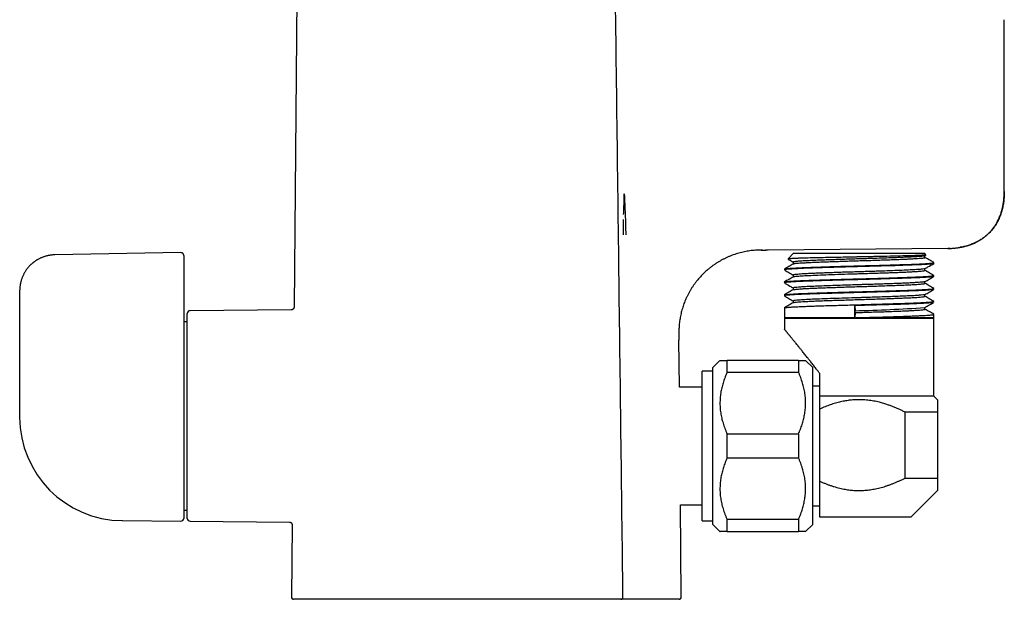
# Model space of a CAD drawing. Header units: millimetres. Extents: x 8 to 823, y 12 to 829.
# Tile 12 of 22: x 155 to 293, y 491 to 573. Entities that reach past the tile are written whole.
import ezdxf

# ---------------------------------------------------------------- set-up
doc = ezdxf.new("R2010")
doc.units = ezdxf.units.MM

msp = doc.modelspace()

# ---------------------------------------------------------------- linework, layer by layer
at = {"color": 7, "linetype": 'Continuous', "lineweight": 30}
for p, q in [((193.48, 584.2), (193.03, 532.23)), ((292.57, 548.44), (292.57, 572.51)), ((292.55, 548.44), (292.52, 548.44)), ((239.2, 542.34), (239.2, 544.51)), ((177.17, 539.86), (159.49, 539.55)), ((259.49, 540.22), (259.11, 540.22)), ((284.64, 540.44), (259.49, 540.22)), ((263.05, 539.76), (262.26, 538.98)), ((263.05, 539.76), (272.22, 539.76)), ((272.22, 539.76), (281.4, 539.76)), ((281.59, 539.57), (281.4, 539.76)), ((285, 540.45), (284.64, 540.44)), ((177.57, 539.46), (177.57, 537.44)), ((263, 538.53), (263, 538.28)), ((281.43, 539.41), (281.58, 539.5)), ((281.45, 539.18), (281.45, 539.43)), ((282.7, 538.46), (282.65, 538.49)), ((282.7, 538.34), (282.7, 538.46)), ((177.57, 537.44), (177.57, 533.07)), ((261.75, 537.55), (261.75, 537.43)), ((281.45, 537.37), (281.45, 537.61)), ((261.75, 535.74), (261.75, 535.62)), ((263, 536.71), (263, 536.47)), ((281.45, 535.55), (281.45, 535.8)), ((282.7, 536.53), (282.7, 536.65)), ((154.57, 534.55), (154.57, 524.18)), ((263, 534.9), (263, 534.65)), ((282.7, 534.71), (282.7, 534.83)), ((261.75, 533.93), (261.75, 533.81)), ((263, 533.09), (263, 532.84)), ((281.45, 533.74), (281.45, 533.98)), ((282.7, 532.9), (282.7, 533.02)), ((178.07, 502.61), (178.07, 531.31)), ((192.63, 531.84), (178.47, 531.71)), ((193.03, 532.23), (193.03, 532.23)), ((261.75, 532.11), (261.75, 530.81)), ((271.61, 530.76), (271.61, 532.43)), ((271.61, 532.43), (271.68, 531.71)), ((271.68, 531.46), (271.61, 530.74)), ((271.68, 531.46), (271.68, 531.71)), ((281.45, 531.93), (281.45, 532.17)), ((177.57, 530.78), (177.57, 502.61)), ((178.07, 530.16), (177.57, 530.16)), ((261.75, 530.76), (261.75, 530.66)), ((261.75, 530.76), (271.61, 530.76)), ((261.75, 530.66), (261.75, 529.14)), ((261.75, 530.66), (272.22, 530.66)), ((271.61, 530.74), (271.61, 530.76)), ((271.61, 530.76), (271.61, 530.76)), ((272.22, 530.66), (282.7, 530.66)), ((272.56, 530.76), (272.61, 530.76)), ((272.61, 530.76), (282.7, 530.76)), ((282.7, 530.81), (282.7, 531.2)), ((282.7, 530.66), (282.7, 530.76)), ((282.7, 519.76), (282.7, 530.66)), ((247.04, 521.01), (246.98, 527.61)), ((252.72, 524.76), (251.72, 523.76)), ((253.72, 523.09), (253.72, 524.76)), ((263.72, 524.76), (253.72, 524.76)), ((263.72, 524.76), (263.72, 523.09)), ((265.72, 523.76), (264.72, 524.76)), ((251.72, 523.24), (250.22, 523.24)), ((250.22, 522.44), (250.22, 523.24)), ((251.72, 512.76), (251.72, 523.76)), ((253.72, 523.09), (263.72, 523.09)), ((265.72, 512.76), (265.72, 523.76)), ((250.22, 502.28), (250.22, 522.44)), ((266.72, 519.76), (266.72, 522.9)), ((250.22, 521.01), (247.04, 521.01)), ((266.72, 521.16), (265.72, 521.16)), ((282.7, 519.76), (266.72, 519.76)), ((283.22, 519.24), (282.7, 519.76)), ((266.72, 507.81), (266.72, 517.94)), ((154.57, 516.97), (154.57, 516.79)), ((283.22, 517.49), (278.67, 517.49)), ((278.67, 508.26), (278.67, 517.49)), ((283.22, 517.49), (283.22, 508.26)), ((263.72, 514.43), (253.72, 514.43)), ((253.72, 511.09), (253.72, 514.43)), ((263.72, 514.43), (263.72, 511.09)), ((251.72, 501.76), (251.72, 512.76)), ((265.72, 501.76), (265.72, 512.76)), ((253.72, 511.09), (263.72, 511.09)), ((278.67, 508.26), (283.22, 508.26)), ((279.47, 502.76), (283.22, 506.51)), ((177.57, 503.76), (178.07, 503.76)), ((247.18, 504.51), (250.22, 504.51)), ((247.29, 491.56), (247.18, 504.51)), ((265.72, 504.36), (266.72, 504.36)), ((263.72, 502.43), (253.72, 502.43)), ((253.72, 500.76), (253.72, 502.43)), ((263.72, 502.43), (263.72, 500.76)), ((279.47, 502.76), (266.72, 502.76)), ((168.95, 502.29), (168.95, 502.29)), ((168.99, 502.29), (177.17, 502.21)), ((178.47, 502.21), (192.37, 502.09)), ((192.76, 501.69), (192.67, 491.56)), ((192.76, 501.69), (192.76, 501.69)), ((250.22, 502.28), (251.72, 502.28)), ((251.72, 501.76), (252.72, 500.76)), ((264.72, 500.76), (265.72, 501.76)), ((253.72, 500.76), (263.72, 500.76)), ((239.13, 491.57), (239.13, 491.57)), ((238.8, 491.26), (192.97, 491.26)), ((239.91, 491.26), (238.84, 491.26)), ((246.99, 491.26), (239.91, 491.26))]:
    msp.add_line(p, q, dxfattribs=at)
at = {"color": 7, "linetype": 'Continuous', "lineweight": 30, "flags": 128}
msp.add_lwpolyline([(154.57, 524.18), (154.57, 520.14), (154.57, 516.96)], dxfattribs=at)
at = {"color": 7, "linetype": 'Continuous', "lineweight": 30}
for centre, radius, start, end in [((178.47, 531.31), 0.4, 90.5, 180), ((265.19, 775.8), 244.18, 271.5249, 273.8145), ((169.07, 516.79), 14.5, 180, 269.5), ((177.17, 502.61), 0.4, 269.5, 0), ((178.47, 502.61), 0.4, 180, 269.5), ((192.97, 491.56), 0.3, 179.5, 270), ((246.99, 491.56), 0.3, 270, 0.5)]:
    msp.add_arc(centre, radius, start, end, dxfattribs=at)
for points, knots in [([(239.13, 491.57), (238.94, 506.79), (238.56, 537.67), (238.17, 568.55), (237.97, 584.21)], [0, 0, 0, 0, 0.493069, 1, 1, 1, 1]), ([(239.22, 545.22), (239.23, 545.49), (239.25, 546.02), (239.28, 546.68), (239.3, 547.18), (239.31, 547.52), (239.31, 547.79), (239.31, 547.96), (239.31, 548.04), (239.31, 548.08), (239.31, 548.1)], [0, 0, 0, 0, 0.28, 0.560001, 0.6832, 0.806399, 0.914815, 0.962519, 0.983508, 1, 1, 1, 1]), ([(239.31, 548.1), (239.35, 547.13), (239.42, 545.7), (239.49, 543.78), (239.51, 542.83), (239.52, 542.35)], [0, 0, 0, 0, 0.502066, 0.750958, 1, 1, 1, 1]), ([(284.67, 540.44), (284.67, 540.44), (284.68, 540.44), (284.69, 540.44), (284.71, 540.44), (284.73, 540.44), (284.75, 540.44), (284.76, 540.44), (284.78, 540.44), (284.81, 540.44), (284.83, 540.45), (284.86, 540.45), (284.9, 540.45), (284.94, 540.45), (285, 540.45), (285.09, 540.45), (285.2, 540.46), (285.33, 540.47), (285.47, 540.48), (285.62, 540.49), (285.8, 540.51), (285.99, 540.53), (286.17, 540.56), (286.36, 540.59), (286.54, 540.62), (286.75, 540.67), (286.99, 540.72), (287.25, 540.79), (287.52, 540.87), (287.78, 540.96), (288.04, 541.05), (288.28, 541.15), (288.52, 541.26), (288.76, 541.38), (288.96, 541.49), (289.12, 541.59), (289.26, 541.67), (289.4, 541.76), (289.54, 541.85), (289.67, 541.95), (289.81, 542.06), (289.95, 542.17), (290.09, 542.29), (290.23, 542.41), (290.37, 542.54), (290.51, 542.68), (290.65, 542.84), (290.8, 543), (290.94, 543.18), (291.08, 543.36), (291.21, 543.55), (291.34, 543.74), (291.46, 543.95), (291.58, 544.16), (291.7, 544.39), (291.81, 544.62), (291.92, 544.87), (292.02, 545.13), (292.11, 545.39), (292.19, 545.64), (292.26, 545.89), (292.32, 546.15), (292.38, 546.42), (292.43, 546.69), (292.47, 546.98), (292.5, 547.26), (292.53, 547.54), (292.55, 547.84), (292.56, 548.14), (292.56, 548.34), (292.56, 548.44)], [0, 0, 0, 0, 0.001372, 0.006265, 0.010502, 0.013268, 0.015704, 0.017843, 0.019734, 0.021452, 0.023662, 0.026043, 0.028662, 0.032054, 0.035774, 0.043233, 0.05173, 0.062676, 0.073347, 0.083692, 0.099392, 0.114297, 0.128551, 0.142981, 0.15772, 0.172763, 0.19345, 0.214663, 0.236367, 0.25801, 0.279371, 0.300085, 0.320548, 0.34077, 0.360763, 0.37363, 0.38641, 0.399105, 0.41172, 0.424545, 0.438253, 0.452871, 0.466409, 0.480647, 0.495589, 0.511239, 0.527607, 0.544699, 0.56253, 0.581112, 0.598414, 0.616346, 0.634924, 0.654164, 0.674084, 0.694331, 0.715272, 0.736928, 0.75932, 0.778912, 0.799062, 0.819783, 0.841086, 0.862983, 0.885487, 0.907267, 0.929603, 0.9525, 0.975965, 1, 1, 1, 1]), ([(292.57, 548.44), (292.57, 548.21), (292.56, 547.74), (292.5, 547.05), (292.39, 546.38), (292.23, 545.73), (292.03, 545.11), (291.86, 544.71), (291.77, 544.51)], [0, 0, 0, 0, 0.174169, 0.345344, 0.513431, 0.678452, 0.840552, 1, 1, 1, 1]), ([(291.77, 544.51), (291.73, 544.42), (291.64, 544.24), (291.49, 543.98), (291.34, 543.73), (291.18, 543.48), (291, 543.25), (290.82, 543.02), (290.63, 542.8), (290.43, 542.59), (290.22, 542.39), (290.01, 542.2), (289.78, 542.02), (289.54, 541.84), (289.29, 541.68), (289.04, 541.53), (288.77, 541.38), (288.5, 541.25), (288.23, 541.13), (287.94, 541.01), (287.65, 540.91), (287.36, 540.82), (287.05, 540.74), (286.75, 540.66), (286.51, 540.62), (286.38, 540.6), (286.36, 540.59)], [0, 0, 0, 0, 0.0430852, 0.0859096, 0.1285054, 0.1709074, 0.2131526, 0.2545288, 0.2958297, 0.3370947, 0.3783634, 0.4205191, 0.4627616, 0.5051313, 0.547667, 0.5904057, 0.6333817, 0.6766266, 0.7201691, 0.7640342, 0.8082437, 0.8528158, 0.8977649, 0.9431017, 0.9888335, 1, 1, 1, 1]), ([(177.57, 539.45), (177.57, 539.47), (177.57, 539.5), (177.56, 539.55), (177.55, 539.58), (177.54, 539.62), (177.52, 539.65), (177.5, 539.69), (177.48, 539.71), (177.46, 539.73), (177.44, 539.76), (177.4, 539.78), (177.36, 539.81), (177.3, 539.84), (177.24, 539.85), (177.19, 539.85), (177.17, 539.86)], [0, 0, 0, 0, 0.084441, 0.154041, 0.206534, 0.248534, 0.332193, 0.410315, 0.445412, 0.482285, 0.534042, 0.601289, 0.683346, 0.778823, 0.88544, 1, 1, 1, 1]), ([(258.69, 540.22), (258.56, 540.22), (258.3, 540.22), (257.9, 540.2), (257.51, 540.18), (257.11, 540.14), (256.73, 540.08), (256.34, 540.02), (255.96, 539.94), (255.57, 539.85), (255.19, 539.74), (254.81, 539.62), (254.44, 539.49), (254.07, 539.34), (253.7, 539.18), (253.34, 539.01), (252.99, 538.83), (252.64, 538.63), (252.3, 538.43), (251.97, 538.21), (251.64, 537.98), (251.33, 537.73), (251.03, 537.49), (250.75, 537.24), (250.48, 536.99), (250.22, 536.74), (249.97, 536.47), (249.73, 536.2), (249.49, 535.91), (249.25, 535.6), (249.02, 535.28), (248.8, 534.95), (248.59, 534.61), (248.39, 534.26), (248.2, 533.91), (248.03, 533.56), (247.88, 533.22), (247.74, 532.88), (247.62, 532.54), (247.5, 532.2), (247.4, 531.85), (247.3, 531.49), (247.22, 531.14), (247.15, 530.78), (247.09, 530.42), (247.04, 530.06), (247, 529.7), (246.98, 529.36), (246.97, 529.04), (246.97, 528.76), (246.97, 528.47), (246.97, 528.18), (246.98, 527.9), (246.98, 527.71), (246.98, 527.61)], [0, 0, 0, 0, 0.020461, 0.040937, 0.061412, 0.081521, 0.10163, 0.12174, 0.14185, 0.162371, 0.182892, 0.203412, 0.223931, 0.24445, 0.264968, 0.285487, 0.306006, 0.326526, 0.347046, 0.367566, 0.388086, 0.408606, 0.429124, 0.447932, 0.466739, 0.485545, 0.504351, 0.523158, 0.541965, 0.562484, 0.583004, 0.603524, 0.624044, 0.644564, 0.665084, 0.685603, 0.704412, 0.723222, 0.742031, 0.760841, 0.779652, 0.798463, 0.817274, 0.836084, 0.854894, 0.873703, 0.892512, 0.911327, 0.926105, 0.940877, 0.955653, 0.970435, 0.985218, 1, 1, 1, 1]), ([(258.48, 540.22), (258.51, 540.22), (258.58, 540.22), (258.7, 540.22), (258.82, 540.22), (258.97, 540.22), (259.08, 540.22), (259.14, 540.22)], [0, 0, 0, 0, 0.167157, 0.333492, 0.500073, 0.750311, 1, 1, 1, 1]), ([(159.49, 539.55), (159.41, 539.54), (159.27, 539.54), (159.06, 539.52), (158.86, 539.5), (158.66, 539.46), (158.47, 539.42), (158.28, 539.38), (158.09, 539.32), (157.9, 539.25), (157.71, 539.18), (157.54, 539.11), (157.38, 539.03), (157.22, 538.95), (157.06, 538.87), (156.93, 538.79), (156.8, 538.7), (156.69, 538.63), (156.58, 538.55), (156.49, 538.48), (156.4, 538.41), (156.31, 538.33), (156.2, 538.24), (156.1, 538.14), (155.98, 538.03), (155.86, 537.9), (155.74, 537.76), (155.62, 537.61), (155.5, 537.45), (155.38, 537.27), (155.27, 537.09), (155.17, 536.91), (155.09, 536.75), (155, 536.57), (154.93, 536.38), (154.85, 536.19), (154.79, 535.99), (154.73, 535.8), (154.69, 535.61), (154.65, 535.41), (154.62, 535.2), (154.59, 534.99), (154.58, 534.77), (154.58, 534.62), (154.57, 534.55)], [0, 0, 0, 0, 0.0281107, 0.0553536, 0.0817425, 0.1072863, 0.1319906, 0.1558581, 0.1833952, 0.2097281, 0.2348545, 0.2587711, 0.2814741, 0.3054558, 0.3279053, 0.3488177, 0.3681882, 0.3860127, 0.4020099, 0.4165081, 0.430842, 0.4466565, 0.4642905, 0.4834787, 0.5042242, 0.5264993, 0.5503068, 0.5751912, 0.6015762, 0.6294759, 0.6589063, 0.6822324, 0.7064549, 0.7315819, 0.757622, 0.7845838, 0.8124766, 0.8371334, 0.8624876, 0.8885462, 0.9153171, 0.9428091, 0.9710326, 1, 1, 1, 1]), ([(282.68, 538.33), (282.68, 538.33), (282.69, 538.31), (282.47, 538.28), (281.99, 538.23), (281.23, 538.18), (280.24, 538.14), (279.05, 538.09), (277.67, 538.04), (276.15, 538), (274.53, 537.95), (272.84, 537.9), (271.14, 537.86), (269.46, 537.81), (267.85, 537.76), (266.35, 537.72), (265.01, 537.67), (263.85, 537.62), (262.92, 537.57), (262.25, 537.53), (261.82, 537.48), (261.77, 537.45), (261.75, 537.43)], [0, 0, 0, 0, 0.005115, 0.056781, 0.108535, 0.160379, 0.212312, 0.264335, 0.316446, 0.368647, 0.420937, 0.473316, 0.525785, 0.578342, 0.630989, 0.683725, 0.736551, 0.789465, 0.842469, 0.895562, 0.948744, 1, 1, 1, 1]), ([(263.02, 538.29), (262.81, 538.17), (262.38, 537.93), (261.96, 537.68), (261.75, 537.56)], [0, 0, 0, 0, 0.499969, 1, 1, 1, 1]), ([(261.77, 537.57), (261.77, 537.57), (261.78, 537.58), (261.94, 537.61), (262.26, 537.65), (262.73, 537.68), (263.32, 537.71), (264.01, 537.75), (264.81, 537.78), (265.68, 537.81), (266.61, 537.84), (267.6, 537.88), (268.62, 537.91), (269.66, 537.94), (270.71, 537.97), (271.87, 538), (273.13, 538.03), (274.45, 538.07), (275.71, 538.1), (276.88, 538.14), (277.95, 538.17), (279.07, 538.21), (280.17, 538.25), (281.15, 538.3), (281.88, 538.34), (282.37, 538.38), (282.66, 538.42), (282.69, 538.45), (282.7, 538.46)], [0, 0, 0, 0, 0.01076, 0.050235, 0.089116, 0.127405, 0.1651, 0.202203, 0.238713, 0.27463, 0.309954, 0.344685, 0.378823, 0.412368, 0.44532, 0.477679, 0.519888, 0.561044, 0.601146, 0.640194, 0.678188, 0.715129, 0.768529, 0.819561, 0.868225, 0.91452, 0.958445, 1, 1, 1, 1]), ([(262.25, 538.95), (262.3, 538.92), (262.55, 538.78), (262.79, 538.64), (263, 538.52)], [0, 0, 0, 0, 0.174608, 1, 1, 1, 1]), ([(281.55, 539.54), (281.56, 539.53), (281.56, 539.51), (281.08, 539.48), (280.15, 539.44), (278.78, 539.4), (277.09, 539.35), (275.58, 539.32), (274.44, 539.3), (273.74, 539.28), (273.03, 539.27), (272.46, 539.25), (272.05, 539.25), (271.63, 539.24), (270.93, 539.22), (269.87, 539.2), (268.68, 539.18), (267.44, 539.15), (266.22, 539.13), (265, 539.1), (264.2, 539.07), (263.72, 539.06), (263.52, 539.05), (263.32, 539.04), (263.15, 539.04), (262.77, 539.02), (262.35, 538.99), (262.3, 538.97), (262.28, 538.96)], [0, 0, 0, 0, 0.031326, 0.101444, 0.171866, 0.242598, 0.313647, 0.385017, 0.408924, 0.432867, 0.456847, 0.480864, 0.489362, 0.498195, 0.523649, 0.559523, 0.605873, 0.647575, 0.695256, 0.748959, 0.808735, 0.822378, 0.836032, 0.849696, 0.863371, 0.877056, 0.945519, 1, 1, 1, 1]), ([(281.43, 539.42), (281.43, 539.42), (281.43, 539.4), (281.28, 539.37), (280.99, 539.34), (280.57, 539.3), (280.06, 539.27), (279.42, 539.24), (278.64, 539.2), (277.72, 539.16), (276.64, 539.12), (275.43, 539.08), (274.25, 539.04), (273.31, 539.01), (272.63, 538.99), (271.94, 538.97), (271.14, 538.95), (270.12, 538.91), (269.08, 538.88), (268.05, 538.85), (267.07, 538.81), (266.1, 538.77), (265.16, 538.73), (264.32, 538.69), (263.63, 538.64), (263.15, 538.59), (262.98, 538.55), (263, 538.53), (263, 538.53)], [0, 0, 0, 0, 0.0071327, 0.0487733, 0.088847, 0.1273535, 0.1642925, 0.1996638, 0.2443711, 0.2862933, 0.3254297, 0.3788757, 0.4260601, 0.4540464, 0.4792437, 0.497538, 0.5274259, 0.5635834, 0.6060071, 0.641949, 0.6814162, 0.7244075, 0.7709216, 0.8209571, 0.8745126, 0.9315865, 0.9921771, 1, 1, 1, 1]), ([(263.01, 538.29), (263.01, 538.29), (263.02, 538.3), (263.13, 538.32), (263.35, 538.36), (263.69, 538.39), (264.14, 538.42), (264.68, 538.45), (265.32, 538.48), (266.04, 538.52), (266.84, 538.55), (267.7, 538.58), (268.62, 538.61), (269.58, 538.64), (270.57, 538.68), (271.59, 538.71), (272.61, 538.74), (273.63, 538.77), (274.63, 538.8), (275.6, 538.84), (276.53, 538.87), (277.41, 538.9), (278.22, 538.93), (278.96, 538.96), (279.62, 539), (280.19, 539.03), (280.66, 539.06), (281.03, 539.09), (281.28, 539.12), (281.43, 539.15), (281.44, 539.17), (281.44, 539.18)], [0, 0, 0, 0, 0.0031579, 0.0389951, 0.0748322, 0.1106693, 0.1465064, 0.1823435, 0.2181807, 0.2540178, 0.2898549, 0.325692, 0.3615291, 0.3973663, 0.4332034, 0.4690405, 0.5048826, 0.5407329, 0.5765831, 0.6124333, 0.6482836, 0.6841338, 0.719984, 0.7558342, 0.7916845, 0.8275347, 0.8633849, 0.8992351, 0.9350853, 0.9709355, 1, 1, 1, 1]), ([(281.43, 537.6), (281.58, 537.68), (282, 537.93), (282.42, 538.17), (282.7, 538.33)], [0, 0, 0, 0, 0.343747, 1, 1, 1, 1]), ([(282.65, 538.5), (282.48, 538.59), (282.08, 538.83), (281.68, 539.06), (281.45, 539.19)], [0, 0, 0, 0, 0.4233083, 1, 1, 1, 1]), ([(261.78, 537.41), (261.98, 537.29), (262.39, 537.06), (262.79, 536.82), (263, 536.71)], [0, 0, 0, 0, 0.496939, 1, 1, 1, 1]), ([(281.42, 537.6), (281.42, 537.6), (281.42, 537.58), (281.17, 537.55), (280.66, 537.5), (279.87, 537.45), (278.85, 537.4), (277.61, 537.35), (276.18, 537.29), (274.92, 537.25), (273.93, 537.22), (273.25, 537.2), (272.61, 537.18), (272.07, 537.16), (271.42, 537.14), (270.63, 537.12), (269.65, 537.09), (268.71, 537.05), (267.8, 537.02), (266.95, 536.99), (266.16, 536.96), (265.44, 536.93), (264.8, 536.9), (264.25, 536.87), (263.79, 536.83), (263.43, 536.8), (263.18, 536.77), (263.02, 536.74), (263.01, 536.72), (263, 536.71)], [0, 0, 0, 0, 0.013012, 0.066684, 0.121236, 0.176668, 0.232979, 0.29017, 0.34824, 0.407189, 0.431043, 0.455038, 0.479175, 0.498253, 0.512289, 0.547365, 0.582441, 0.617518, 0.652594, 0.68767, 0.722746, 0.757822, 0.792898, 0.827974, 0.86305, 0.898127, 0.933203, 0.968279, 1, 1, 1, 1]), ([(263.02, 536.48), (263.07, 536.49), (263.18, 536.53), (263.73, 536.58), (264.57, 536.63), (265.73, 536.69), (267.15, 536.75), (268.8, 536.81), (270.25, 536.85), (271.38, 536.89), (272.04, 536.91), (272.58, 536.92), (273, 536.94), (273.61, 536.96), (274.41, 536.98), (275.39, 537.01), (276.33, 537.05), (277.22, 537.08), (278.05, 537.11), (278.81, 537.14), (279.48, 537.17), (280.07, 537.21), (280.56, 537.24), (280.95, 537.27), (281.24, 537.3), (281.4, 537.33), (281.47, 537.36), (281.45, 537.37), (281.45, 537.37)], [0, 0, 0, 0, 0.055372, 0.11578, 0.1773, 0.239932, 0.303676, 0.36853, 0.434496, 0.461233, 0.488149, 0.503857, 0.518205, 0.532553, 0.568407, 0.604261, 0.640115, 0.675969, 0.711823, 0.747677, 0.783531, 0.819385, 0.855239, 0.891093, 0.926948, 0.962802, 0.998656, 1, 1, 1, 1]), ([(282.7, 536.66), (282.47, 536.79), (282.06, 537.03), (281.64, 537.27), (281.45, 537.38)], [0, 0, 0, 0, 0.540171, 1, 1, 1, 1]), ([(282.67, 536.51), (282.67, 536.51), (282.68, 536.49), (282.44, 536.46), (281.92, 536.41), (281.19, 536.37), (280.37, 536.33), (279.52, 536.3), (278.55, 536.26), (277.45, 536.23), (276.25, 536.19), (275.06, 536.15), (273.92, 536.12), (272.86, 536.09), (271.77, 536.06), (270.67, 536.03), (269.58, 536), (268.49, 535.97), (267.44, 535.94), (266.42, 535.91), (265.47, 535.87), (264.59, 535.84), (263.8, 535.81), (263.12, 535.77), (262.56, 535.74), (262.13, 535.7), (261.86, 535.67), (261.73, 535.64), (261.76, 535.62), (261.76, 535.62)], [0, 0, 0, 0, 0.010389, 0.060639, 0.113029, 0.167559, 0.205127, 0.243649, 0.283122, 0.323549, 0.364927, 0.407259, 0.439642, 0.472562, 0.506018, 0.54001, 0.574539, 0.609603, 0.645203, 0.681339, 0.718012, 0.75522, 0.792964, 0.831244, 0.87006, 0.909412, 0.949299, 0.989723, 1, 1, 1, 1]), ([(263.02, 536.48), (262.81, 536.36), (262.38, 536.11), (261.96, 535.87), (261.75, 535.75)], [0, 0, 0, 0, 0.499969, 1, 1, 1, 1]), ([(261.76, 535.74), (261.76, 535.74), (261.75, 535.76), (261.86, 535.78), (262.08, 535.81), (262.42, 535.84), (262.86, 535.87), (263.41, 535.9), (264.05, 535.93), (264.78, 535.96), (265.58, 535.99), (266.47, 536.02), (267.41, 536.05), (268.41, 536.08), (269.44, 536.11), (270.51, 536.14), (271.6, 536.17), (272.69, 536.2), (273.78, 536.23), (274.85, 536.26), (275.89, 536.29), (276.9, 536.32), (277.85, 536.36), (278.74, 536.39), (279.56, 536.42), (280.3, 536.45), (280.96, 536.48), (281.51, 536.51), (281.97, 536.54), (282.32, 536.57), (282.56, 536.6), (282.69, 536.62), (282.69, 536.64), (282.69, 536.65)], [0, 0, 0, 0, 0.016688, 0.049855, 0.083022, 0.116189, 0.149356, 0.182523, 0.215689, 0.248856, 0.282023, 0.31519, 0.348357, 0.381523, 0.41469, 0.447857, 0.481024, 0.514191, 0.547358, 0.580524, 0.613691, 0.646858, 0.680025, 0.713192, 0.746359, 0.779525, 0.812692, 0.845859, 0.879026, 0.912193, 0.94536, 0.978526, 1, 1, 1, 1]), ([(261.77, 535.6), (262.02, 535.46), (262.43, 535.22), (262.84, 534.98), (263, 534.89)], [0, 0, 0, 0, 0.606863, 1, 1, 1, 1]), ([(281.43, 535.79), (281.42, 535.78), (281.39, 535.77), (281.23, 535.74), (280.96, 535.71), (280.58, 535.68), (280.1, 535.65), (279.54, 535.62), (278.88, 535.58), (278.15, 535.55), (277.35, 535.52), (276.49, 535.49), (275.57, 535.46), (274.62, 535.43), (273.81, 535.4), (273.15, 535.38), (272.64, 535.37), (272.04, 535.35), (271.12, 535.32), (269.91, 535.28), (268.53, 535.23), (267.25, 535.19), (266.11, 535.14), (265.13, 535.1), (264.31, 535.06), (263.69, 535.01), (263.26, 534.97), (263.02, 534.93), (263.02, 534.91), (263.01, 534.9)], [0, 0, 0, 0, 0.020585, 0.055657, 0.09073, 0.125802, 0.160875, 0.195947, 0.231019, 0.266092, 0.301164, 0.336237, 0.371309, 0.406382, 0.441454, 0.458997, 0.47654, 0.495393, 0.521509, 0.573253, 0.6244, 0.674951, 0.724906, 0.774265, 0.823027, 0.871193, 0.918762, 0.965735, 1, 1, 1, 1]), ([(263.02, 534.66), (263.03, 534.67), (263.06, 534.68), (263.23, 534.71), (263.52, 534.74), (263.92, 534.78), (264.42, 534.81), (265.02, 534.84), (265.7, 534.87), (266.47, 534.9), (267.3, 534.94), (268.2, 534.97), (269.14, 535), (270.12, 535.03), (271.13, 535.07), (271.83, 535.09), (272.19, 535.1), (272.22, 535.1), (272.22, 535.1), (272.22, 535.1), (272.22, 535.1), (272.39, 535.11), (272.81, 535.12), (273.54, 535.14), (274.48, 535.17), (275.59, 535.21), (276.71, 535.25), (277.8, 535.29), (278.8, 535.33), (279.74, 535.37), (280.55, 535.42), (281.16, 535.48), (281.43, 535.52), (281.44, 535.55), (281.44, 535.55)], [0, 0, 0, 0, 0.022764, 0.058613, 0.094463, 0.130313, 0.166163, 0.202013, 0.237864, 0.273714, 0.309564, 0.345414, 0.381264, 0.417114, 0.452964, 0.488814, 0.491056, 0.491336, 0.491406, 0.491424, 0.491432, 0.491434, 0.508704, 0.535774, 0.568508, 0.609169, 0.657751, 0.699404, 0.745513, 0.796075, 0.851088, 0.910551, 0.974459, 1, 1, 1, 1]), ([(281.43, 535.79), (281.64, 535.91), (282.06, 536.15), (282.47, 536.39), (282.68, 536.51)], [0, 0, 0, 0, 0.508844, 1, 1, 1, 1]), ([(282.7, 534.84), (282.49, 534.96), (282.07, 535.2), (281.66, 535.44), (281.45, 535.56)], [0, 0, 0, 0, 0.508443, 1, 1, 1, 1]), ([(263.02, 534.67), (262.81, 534.54), (262.38, 534.3), (261.96, 534.06), (261.75, 533.93)], [0, 0, 0, 0, 0.4999691, 1, 1, 1, 1]), ([(261.77, 533.94), (261.77, 533.94), (261.78, 533.96), (261.92, 533.98), (262.18, 534.01), (262.55, 534.04), (263.02, 534.07), (263.6, 534.1), (264.27, 534.13), (265.02, 534.16), (265.85, 534.19), (266.75, 534.22), (267.72, 534.25), (268.73, 534.28), (269.77, 534.31), (270.85, 534.34), (271.94, 534.37), (273.03, 534.4), (274.11, 534.43), (275.18, 534.46), (276.21, 534.49), (277.2, 534.52), (278.13, 534.55), (279, 534.58), (279.8, 534.61), (280.51, 534.64), (281.14, 534.67), (281.67, 534.7), (282.09, 534.73), (282.41, 534.76), (282.61, 534.79), (282.71, 534.82), (282.69, 534.83), (282.69, 534.83)], [0, 0, 0, 0, 0.012225, 0.04589, 0.079554, 0.113219, 0.146883, 0.180548, 0.214213, 0.247877, 0.281542, 0.315206, 0.348871, 0.382535, 0.4162, 0.449864, 0.483529, 0.517193, 0.550858, 0.584523, 0.618187, 0.651852, 0.685516, 0.719181, 0.752845, 0.78651, 0.820174, 0.853839, 0.887503, 0.921168, 0.954832, 0.988497, 1, 1, 1, 1]), ([(282.67, 534.7), (282.67, 534.7), (282.66, 534.68), (282.46, 534.65), (282.07, 534.61), (281.49, 534.57), (280.77, 534.53), (279.92, 534.5), (278.96, 534.46), (277.92, 534.43), (276.8, 534.39), (275.64, 534.36), (274.45, 534.32), (273.25, 534.29), (272.06, 534.26), (270.89, 534.22), (269.76, 534.19), (268.68, 534.16), (267.66, 534.13), (266.6, 534.1), (265.55, 534.06), (264.55, 534.02), (263.7, 533.99), (263, 533.95), (262.47, 533.92), (262.03, 533.88), (261.76, 533.84), (261.78, 533.82), (261.78, 533.81)], [0, 0, 0, 0, 0.013599, 0.057544, 0.100834, 0.14347, 0.18545, 0.226776, 0.267447, 0.307464, 0.346825, 0.385532, 0.423584, 0.460981, 0.497722, 0.533809, 0.569241, 0.604017, 0.638138, 0.671604, 0.715192, 0.757616, 0.798876, 0.838972, 0.877904, 0.915671, 0.970103, 1, 1, 1, 1]), ([(281.43, 533.97), (281.64, 534.09), (282.06, 534.33), (282.47, 534.57), (282.67, 534.69)], [0, 0, 0, 0, 0.509321, 1, 1, 1, 1]), ([(177.57, 533.07), (177.57, 533.01), (177.57, 532.89), (177.57, 532.71), (177.57, 532.53), (177.57, 532.35), (177.57, 532.18), (177.57, 532.01), (177.57, 531.84), (177.57, 531.68), (177.57, 531.54), (177.57, 531.41), (177.57, 531.3), (177.57, 531.2), (177.57, 531.1), (177.57, 531.02), (177.57, 530.94), (177.57, 530.87), (177.57, 530.82), (177.57, 530.79), (177.57, 530.78)], [0, 0, 0, 0, 0.062572, 0.125295, 0.188057, 0.250761, 0.313333, 0.374739, 0.43637, 0.498031, 0.55956, 0.608647, 0.657998, 0.707478, 0.75692, 0.806199, 0.854574, 0.903115, 0.951647, 1, 1, 1, 1]), ([(261.75, 533.8), (261.96, 533.68), (262.38, 533.44), (262.79, 533.2), (263, 533.08)], [0, 0, 0, 0, 0.508386, 1, 1, 1, 1]), ([(263.02, 532.85), (262.81, 532.73), (262.38, 532.49), (261.96, 532.24), (261.75, 532.12)], [0, 0, 0, 0, 0.4999688, 1, 1, 1, 1]), ([(261.77, 532.12), (261.78, 532.13), (261.81, 532.15), (261.99, 532.17), (262.28, 532.2), (262.68, 532.23), (263.19, 532.26), (263.79, 532.29), (264.49, 532.32), (265.27, 532.35), (266.12, 532.38), (267.05, 532.41), (268.02, 532.44), (269.05, 532.47), (270.1, 532.5), (271.18, 532.53), (272.28, 532.56), (273.37, 532.6), (274.45, 532.63), (275.5, 532.66), (276.52, 532.69), (277.49, 532.72), (278.41, 532.75), (279.26, 532.78), (280.03, 532.81), (280.72, 532.84), (281.31, 532.87), (281.81, 532.9), (282.2, 532.93), (282.49, 532.96), (282.65, 532.99), (282.72, 533.01), (282.7, 533.02), (282.7, 533.02)], [0, 0, 0, 0, 0.022531, 0.056205, 0.089879, 0.123554, 0.157228, 0.190902, 0.224577, 0.258251, 0.291926, 0.3256, 0.359274, 0.392949, 0.426623, 0.460298, 0.493972, 0.527646, 0.561321, 0.594995, 0.62867, 0.662344, 0.696018, 0.729693, 0.763367, 0.797042, 0.830716, 0.86439, 0.898065, 0.931739, 0.965414, 0.999088, 1, 1, 1, 1]), ([(281.4, 533.98), (281.39, 533.97), (281.36, 533.94), (280.98, 533.9), (280.35, 533.85), (279.51, 533.8), (278.54, 533.76), (277.47, 533.71), (276.35, 533.67), (275.21, 533.63), (274.08, 533.6), (273.16, 533.57), (272.58, 533.55), (272.35, 533.54), (272.27, 533.54), (272.24, 533.54), (272.23, 533.54), (272.23, 533.54), (272.22, 533.54), (272.22, 533.54), (272.22, 533.54), (272.22, 533.54), (271.89, 533.53), (270.94, 533.5), (269.42, 533.45), (267.77, 533.39), (266.31, 533.34), (265.08, 533.29), (264.11, 533.23), (263.44, 533.18), (263.05, 533.13), (263.03, 533.1), (263.02, 533.09)], [0, 0, 0, 0, 0.033482, 0.09098, 0.146095, 0.198824, 0.249167, 0.297124, 0.342694, 0.385876, 0.42667, 0.465074, 0.483388, 0.487874, 0.490102, 0.491213, 0.491352, 0.491387, 0.491404, 0.491413, 0.491415, 0.491415, 0.491416, 0.527075, 0.59091, 0.65372, 0.715502, 0.776259, 0.835989, 0.894692, 0.952368, 1, 1, 1, 1]), ([(263.02, 532.85), (263.03, 532.86), (263.04, 532.87), (263.18, 532.9), (263.45, 532.93), (263.82, 532.96), (264.3, 532.99), (264.87, 533.02), (265.54, 533.05), (266.28, 533.09), (267.1, 533.12), (267.98, 533.15), (268.92, 533.18), (269.89, 533.21), (270.89, 533.24), (271.91, 533.28), (272.94, 533.31), (273.95, 533.34), (274.94, 533.37), (275.9, 533.4), (276.82, 533.44), (277.67, 533.47), (278.47, 533.5), (279.18, 533.53), (279.81, 533.56), (280.35, 533.59), (280.79, 533.63), (281.12, 533.66), (281.34, 533.69), (281.45, 533.72), (281.44, 533.73), (281.44, 533.74)], [0, 0, 0, 0, 0.0145214, 0.0503583, 0.0861953, 0.1220322, 0.1578691, 0.193706, 0.2295429, 0.2653798, 0.3012167, 0.3370535, 0.3728904, 0.4087272, 0.444564, 0.4804009, 0.5162416, 0.5520841, 0.5879266, 0.6237691, 0.6596116, 0.6954541, 0.7312967, 0.7671392, 0.8029817, 0.8388243, 0.8746669, 0.9105095, 0.9463521, 0.9821947, 1, 1, 1, 1]), ([(282.66, 532.88), (282.64, 532.87), (282.57, 532.84), (282.15, 532.8), (281.48, 532.75), (280.6, 532.71), (279.54, 532.67), (278.36, 532.62), (277.07, 532.58), (275.72, 532.54), (274.35, 532.5), (272.97, 532.47), (272.06, 532.44), (271.61, 532.43)], [0, 0, 0, 0, 0.081451, 0.183916, 0.284025, 0.381776, 0.477169, 0.570205, 0.660882, 0.7492, 0.835159, 0.918759, 1, 1, 1, 1]), ([(281.43, 532.16), (281.65, 532.28), (282.06, 532.52), (282.47, 532.76), (282.67, 532.87)], [0, 0, 0, 0, 0.5268841, 1, 1, 1, 1]), ([(282.7, 533.03), (282.49, 533.15), (282.07, 533.39), (281.66, 533.63), (281.45, 533.75)], [0, 0, 0, 0, 0.508435, 1, 1, 1, 1]), ([(193.03, 532.23), (193.03, 532.22), (193.03, 532.19), (193.02, 532.14), (193.01, 532.1), (192.99, 532.07), (192.97, 532.03), (192.95, 532), (192.93, 531.98), (192.91, 531.95), (192.87, 531.92), (192.83, 531.89), (192.79, 531.87), (192.74, 531.85), (192.69, 531.84), (192.65, 531.84), (192.63, 531.84)], [0, 0, 0, 0, 0.076697, 0.14905, 0.215974, 0.276581, 0.34641, 0.402762, 0.45023, 0.509974, 0.58412, 0.671989, 0.746123, 0.826324, 0.911418, 1, 1, 1, 1]), ([(271.68, 531.46), (271.84, 531.46), (272.11, 531.47), (272.52, 531.48), (272.91, 531.49), (273.32, 531.51), (273.92, 531.53), (274.72, 531.55), (275.69, 531.58), (276.62, 531.62), (277.49, 531.65), (278.3, 531.68), (279.03, 531.71), (279.68, 531.75), (280.24, 531.78), (280.7, 531.81), (281.05, 531.84), (281.3, 531.87), (281.44, 531.9), (281.44, 531.92), (281.44, 531.93)], [0, 0, 0, 0, 0.030369, 0.054426, 0.081605, 0.108784, 0.135963, 0.203881, 0.271799, 0.339717, 0.407635, 0.475553, 0.543471, 0.611389, 0.679307, 0.747225, 0.815143, 0.883061, 0.950979, 1, 1, 1, 1]), ([(282.7, 531.21), (282.49, 531.34), (282.07, 531.58), (281.66, 531.82), (281.45, 531.93)], [0, 0, 0, 0, 0.5084473, 1, 1, 1, 1]), ([(271.61, 530.74), (271.7, 530.74), (271.88, 530.74), (272.12, 530.75), (272.35, 530.76), (272.49, 530.76), (272.56, 530.76)], [0, 0, 0, 0, 0.2799684, 0.5600076, 0.7800316, 1, 1, 1, 1]), ([(272.61, 530.76), (272.98, 530.77), (273.7, 530.79), (274.78, 530.82), (275.82, 530.85), (276.83, 530.88), (277.78, 530.91), (278.68, 530.94), (279.5, 530.97), (280.25, 531), (280.91, 531.03), (281.48, 531.06), (281.94, 531.09), (282.3, 531.12), (282.55, 531.15), (282.69, 531.18), (282.69, 531.2), (282.69, 531.2)], [0, 0, 0, 0, 0.067925, 0.135851, 0.203776, 0.271702, 0.339627, 0.407552, 0.475478, 0.543403, 0.611328, 0.679254, 0.747179, 0.815104, 0.88303, 0.950955, 1, 1, 1, 1]), ([(266.72, 522.9), (266.64, 523.01), (266.47, 523.23), (266.23, 523.54), (266.02, 523.82), (265.83, 524.06), (265.64, 524.31), (265.43, 524.57), (265.2, 524.86), (264.97, 525.15), (264.77, 525.41), (264.58, 525.64), (264.4, 525.87), (264.24, 526.07), (264.1, 526.24), (263.98, 526.39), (263.87, 526.53), (263.73, 526.7), (263.57, 526.89), (263.4, 527.1), (263.24, 527.31), (263.08, 527.51), (262.92, 527.7), (262.77, 527.88), (262.65, 528.03), (262.56, 528.14), (262.48, 528.24), (262.39, 528.35), (262.3, 528.46), (262.21, 528.58), (262.12, 528.68), (262.04, 528.77), (261.98, 528.86), (261.91, 528.93), (261.86, 528.99), (261.82, 529.04), (261.79, 529.08), (261.76, 529.11), (261.75, 529.13), (261.75, 529.13), (261.75, 529.14)], [0, 0, 0, 0, 0.0358077, 0.0716356, 0.0985875, 0.1255394, 0.1525317, 0.179524, 0.2153873, 0.2512794, 0.2789629, 0.3066463, 0.3343948, 0.3621431, 0.3810198, 0.3998965, 0.4187993, 0.4377021, 0.4670694, 0.4964661, 0.5261279, 0.5557891, 0.585607, 0.6154242, 0.6455579, 0.6606521, 0.6757463, 0.7003402, 0.7249677, 0.749887, 0.774806, 0.7998941, 0.8249819, 0.8504048, 0.87588, 0.9004762, 0.9251235, 0.9501881, 0.9752526, 1, 1, 1, 1]), ([(252.73, 524.76), (252.73, 524.76), (252.73, 524.76), (252.74, 524.76), (252.77, 524.76), (252.8, 524.76), (252.84, 524.76), (252.89, 524.76), (252.96, 524.76), (253.04, 524.76), (253.13, 524.76), (253.22, 524.76), (253.31, 524.76), (253.43, 524.76), (253.56, 524.76), (253.67, 524.76), (253.72, 524.76)], [0, 0, 0, 0, 0.051944, 0.13573, 0.198956, 0.262182, 0.325581, 0.388981, 0.472841, 0.556787, 0.622407, 0.688027, 0.753779, 0.819532, 0.909734, 1, 1, 1, 1]), ([(263.72, 524.76), (263.78, 524.76), (263.9, 524.76), (264.05, 524.76), (264.16, 524.76), (264.26, 524.76), (264.34, 524.76), (264.42, 524.76), (264.49, 524.76), (264.55, 524.76), (264.6, 524.76), (264.65, 524.76), (264.69, 524.76), (264.71, 524.76), (264.72, 524.76), (264.72, 524.76), (264.72, 524.76)], [0, 0, 0, 0, 0.099069, 0.198137, 0.264431, 0.330733, 0.397026, 0.464159, 0.531303, 0.598435, 0.66598, 0.733538, 0.801081, 0.88462, 0.968264, 1, 1, 1, 1]), ([(253.72, 523.09), (253.68, 522.98), (253.58, 522.76), (253.45, 522.43), (253.32, 522.09), (253.21, 521.75), (253.11, 521.41), (253.01, 521.07), (252.93, 520.72), (252.86, 520.37), (252.81, 520.01), (252.76, 519.64), (252.74, 519.27), (252.72, 518.9), (252.72, 518.53), (252.74, 518.16), (252.77, 517.79), (252.82, 517.41), (252.88, 517.04), (252.96, 516.67), (253.05, 516.31), (253.16, 515.94), (253.28, 515.57), (253.41, 515.18), (253.56, 514.81), (253.67, 514.56), (253.72, 514.43)], [0, 0, 0, 0, 0.03965, 0.079312, 0.118971, 0.158618, 0.198531, 0.238443, 0.277896, 0.317349, 0.359034, 0.400743, 0.442451, 0.484133, 0.526091, 0.568077, 0.610063, 0.652023, 0.694513, 0.737004, 0.778413, 0.819822, 0.864855, 0.909906, 0.954962, 1, 1, 1, 1]), ([(263.72, 514.43), (263.77, 514.54), (263.87, 514.76), (264, 515.09), (264.12, 515.43), (264.24, 515.77), (264.34, 516.11), (264.43, 516.45), (264.51, 516.8), (264.58, 517.15), (264.64, 517.51), (264.68, 517.88), (264.71, 518.25), (264.73, 518.62), (264.72, 518.99), (264.71, 519.37), (264.67, 519.74), (264.63, 520.11), (264.56, 520.48), (264.49, 520.85), (264.4, 521.21), (264.29, 521.58), (264.17, 521.96), (264.04, 522.34), (263.89, 522.72), (263.78, 522.97), (263.72, 523.09)], [0, 0, 0, 0, 0.03965, 0.079312, 0.118971, 0.158618, 0.198531, 0.238443, 0.277896, 0.317349, 0.359034, 0.400743, 0.442451, 0.484133, 0.526091, 0.568077, 0.610063, 0.652023, 0.694513, 0.737004, 0.778413, 0.819822, 0.864855, 0.909906, 0.954962, 1, 1, 1, 1]), ([(266.72, 517.94), (266.72, 518.25), (266.72, 518.71), (266.72, 519.31), (266.72, 519.61), (266.72, 519.76)], [0, 0, 0, 0, 0.499965, 0.749977, 1, 1, 1, 1]), ([(278.67, 517.49), (278.53, 517.56), (278.24, 517.71), (277.8, 517.91), (277.35, 518.11), (276.91, 518.29), (276.45, 518.46), (276.04, 518.6), (275.68, 518.71), (275.37, 518.8), (275.03, 518.89), (274.66, 518.98), (274.26, 519.06), (273.85, 519.12), (273.45, 519.18), (273.06, 519.21), (272.7, 519.23), (272.36, 519.24), (272.02, 519.24), (271.68, 519.23), (271.34, 519.21), (271, 519.18), (270.67, 519.13), (270.33, 519.08), (269.98, 519.02), (269.63, 518.94), (269.28, 518.86), (268.92, 518.76), (268.56, 518.65), (268.19, 518.53), (267.82, 518.39), (267.45, 518.25), (267.08, 518.1), (266.84, 518), (266.72, 517.94)], [0, 0, 0, 0, 0.038933, 0.077877, 0.116817, 0.155746, 0.194937, 0.234126, 0.259975, 0.285827, 0.311676, 0.344662, 0.377678, 0.4107, 0.443709, 0.47669, 0.503946, 0.531215, 0.558483, 0.585739, 0.613261, 0.640783, 0.667779, 0.694776, 0.723661, 0.752556, 0.781454, 0.81034, 0.841865, 0.873395, 0.904921, 0.936612, 0.968308, 1, 1, 1, 1]), ([(283.22, 519.24), (283.22, 519.24), (283.22, 519.24), (283.22, 519.23), (283.22, 519.22), (283.22, 519.2), (283.22, 519.17), (283.22, 519.14), (283.22, 519.11), (283.22, 519.07), (283.22, 519.02), (283.22, 518.97), (283.22, 518.91), (283.22, 518.85), (283.22, 518.78), (283.22, 518.71), (283.22, 518.64), (283.22, 518.55), (283.22, 518.45), (283.22, 518.33), (283.22, 518.2), (283.22, 518.07), (283.22, 517.93), (283.22, 517.79), (283.22, 517.64), (283.22, 517.54), (283.22, 517.49)], [0, 0, 0, 0, 0.036539, 0.073079, 0.109691, 0.146303, 0.18313, 0.219956, 0.25685, 0.293745, 0.331368, 0.368992, 0.406676, 0.444361, 0.482212, 0.520064, 0.557964, 0.595865, 0.646205, 0.696545, 0.746967, 0.797389, 0.848015, 0.898641, 0.949321, 1, 1, 1, 1]), ([(253.72, 511.09), (253.68, 510.98), (253.58, 510.76), (253.45, 510.43), (253.32, 510.09), (253.21, 509.75), (253.11, 509.41), (253.01, 509.07), (252.93, 508.72), (252.86, 508.37), (252.81, 508.01), (252.76, 507.64), (252.74, 507.27), (252.72, 506.9), (252.72, 506.53), (252.74, 506.16), (252.77, 505.79), (252.82, 505.41), (252.88, 505.04), (252.96, 504.67), (253.05, 504.31), (253.16, 503.94), (253.28, 503.57), (253.41, 503.18), (253.56, 502.81), (253.67, 502.56), (253.72, 502.43)], [0, 0, 0, 0, 0.03965, 0.079312, 0.118971, 0.158618, 0.198531, 0.238443, 0.277896, 0.317349, 0.359034, 0.400743, 0.442451, 0.484133, 0.526091, 0.568077, 0.610063, 0.652023, 0.694513, 0.737004, 0.778413, 0.819822, 0.864855, 0.909906, 0.954962, 1, 1, 1, 1]), ([(263.72, 502.43), (263.77, 502.54), (263.87, 502.76), (264, 503.09), (264.12, 503.43), (264.24, 503.77), (264.34, 504.11), (264.43, 504.45), (264.51, 504.8), (264.58, 505.15), (264.64, 505.51), (264.68, 505.88), (264.71, 506.25), (264.73, 506.62), (264.72, 506.99), (264.71, 507.37), (264.67, 507.74), (264.63, 508.11), (264.56, 508.48), (264.49, 508.85), (264.4, 509.21), (264.29, 509.58), (264.17, 509.96), (264.04, 510.34), (263.89, 510.72), (263.78, 510.97), (263.72, 511.09)], [0, 0, 0, 0, 0.0396502, 0.0793118, 0.118971, 0.158618, 0.1985307, 0.2384428, 0.2778963, 0.3173493, 0.3590337, 0.4007429, 0.4424506, 0.4841327, 0.5260915, 0.5680767, 0.6100631, 0.6520234, 0.6945133, 0.7370038, 0.7784126, 0.819822, 0.864855, 0.9099064, 0.9549617, 1, 1, 1, 1]), ([(266.72, 507.81), (266.85, 507.75), (267.11, 507.64), (267.5, 507.48), (267.89, 507.33), (268.29, 507.19), (268.69, 507.06), (269.09, 506.95), (269.5, 506.84), (269.88, 506.76), (270.25, 506.68), (270.6, 506.63), (270.95, 506.58), (271.31, 506.55), (271.67, 506.52), (272.05, 506.51), (272.43, 506.51), (272.82, 506.53), (273.2, 506.55), (273.59, 506.59), (273.97, 506.65), (274.35, 506.71), (274.73, 506.79), (275.13, 506.89), (275.53, 506.99), (275.92, 507.11), (276.32, 507.25), (276.72, 507.39), (277.11, 507.55), (277.51, 507.71), (277.9, 507.89), (278.29, 508.07), (278.54, 508.2), (278.67, 508.26)], [0, 0, 0, 0, 0.033745, 0.0675, 0.101252, 0.134994, 0.16896, 0.202925, 0.236518, 0.270111, 0.298562, 0.327033, 0.355509, 0.383977, 0.412425, 0.443416, 0.474426, 0.505436, 0.536427, 0.567804, 0.599181, 0.629783, 0.660386, 0.693676, 0.726982, 0.76029, 0.793585, 0.827905, 0.862231, 0.896553, 0.931034, 0.965518, 1, 1, 1, 1]), ([(283.22, 508.26), (283.22, 508.19), (283.22, 508.05), (283.22, 507.86), (283.22, 507.7), (283.22, 507.55), (283.22, 507.42), (283.22, 507.28), (283.22, 507.16), (283.22, 507.06), (283.22, 506.98), (283.22, 506.9), (283.22, 506.81), (283.22, 506.73), (283.22, 506.67), (283.22, 506.62), (283.22, 506.59), (283.22, 506.56), (283.22, 506.54), (283.22, 506.52), (283.22, 506.51), (283.22, 506.51)], [0, 0, 0, 0, 0.071721, 0.143474, 0.197441, 0.251408, 0.305459, 0.35951, 0.431367, 0.467334, 0.5033, 0.559004, 0.614707, 0.670598, 0.726488, 0.764632, 0.802776, 0.840996, 0.879216, 0.941996, 1, 1, 1, 1]), ([(266.72, 502.76), (266.72, 502.86), (266.72, 503.06), (266.72, 503.36), (266.72, 503.68), (266.72, 504), (266.72, 504.36), (266.72, 504.74), (266.72, 505.17), (266.72, 505.59), (266.72, 506.07), (266.72, 506.61), (266.72, 507.21), (266.72, 507.61), (266.72, 507.81)], [0, 0, 0, 0, 0.066357, 0.132728, 0.199113, 0.2655, 0.33187, 0.415124, 0.498378, 0.580871, 0.663365, 0.775575, 0.887788, 1, 1, 1, 1]), ([(192.37, 502.09), (192.38, 502.09), (192.41, 502.08), (192.46, 502.08), (192.5, 502.06), (192.54, 502.05), (192.57, 502.03), (192.6, 502.01), (192.63, 501.99), (192.65, 501.96), (192.68, 501.93), (192.71, 501.88), (192.73, 501.84), (192.75, 501.79), (192.76, 501.74), (192.76, 501.7), (192.76, 501.69)], [0, 0, 0, 0, 0.0769183, 0.1495053, 0.2166583, 0.2774758, 0.3475352, 0.40405, 0.4516392, 0.5115732, 0.5859975, 0.6742244, 0.7486653, 0.8291857, 0.9145955, 1, 1, 1, 1]), ([(253.72, 500.76), (253.66, 500.76), (253.55, 500.76), (253.4, 500.76), (253.29, 500.76), (253.19, 500.76), (253.11, 500.76), (253.03, 500.76), (252.96, 500.76), (252.9, 500.76), (252.84, 500.76), (252.8, 500.76), (252.76, 500.76), (252.74, 500.76), (252.72, 500.76), (252.73, 500.76), (252.73, 500.76)], [0, 0, 0, 0, 0.099069, 0.198137, 0.264431, 0.330733, 0.397026, 0.464159, 0.531303, 0.598435, 0.66598, 0.733538, 0.801081, 0.88462, 0.968264, 1, 1, 1, 1]), ([(264.72, 500.76), (264.72, 500.76), (264.72, 500.76), (264.71, 500.76), (264.68, 500.76), (264.65, 500.76), (264.61, 500.76), (264.56, 500.76), (264.49, 500.76), (264.4, 500.76), (264.32, 500.76), (264.23, 500.76), (264.14, 500.76), (264.02, 500.76), (263.89, 500.76), (263.78, 500.76), (263.72, 500.76)], [0, 0, 0, 0, 0.051944, 0.13573, 0.198956, 0.262182, 0.325581, 0.388981, 0.472841, 0.556787, 0.622407, 0.688027, 0.753779, 0.819532, 0.909734, 1, 1, 1, 1]), ([(238.83, 491.26), (238.84, 491.26), (238.87, 491.26), (238.9, 491.27), (238.93, 491.28), (238.96, 491.29), (239, 491.31), (239.03, 491.34), (239.06, 491.36), (239.08, 491.39), (239.09, 491.42), (239.11, 491.45), (239.12, 491.49), (239.13, 491.52), (239.13, 491.55), (239.13, 491.57)], [0, 0, 0, 0, 0.077575, 0.149728, 0.214865, 0.27191, 0.373292, 0.473393, 0.538969, 0.604956, 0.684115, 0.753231, 0.82976, 0.912515, 1, 1, 1, 1]), ([(238.83, 491.26), (238.83, 491.26), (238.82, 491.26), (238.81, 491.26), (238.8, 491.26)], [0, 0, 0, 0, 0.499828, 1, 1, 1, 1])]:
    msp.add_open_spline(points, degree=3, knots=knots, dxfattribs=at)

doc.saveas('drawing.dxf')
